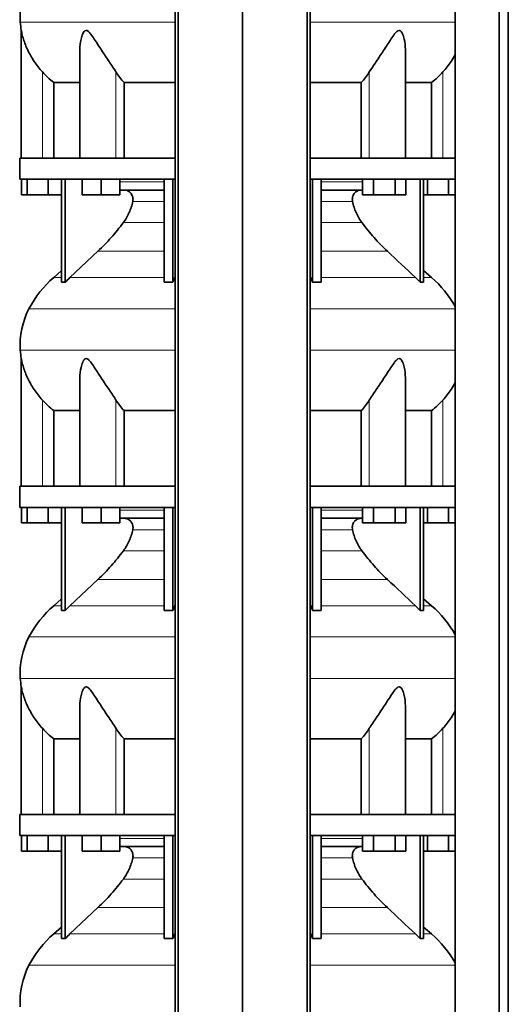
# Model space of a CAD drawing. Header units: millimetres. Extents: x 455 to 1347, y -2538 to 1816.
# Tile 25 of 33: x 462 to 775, y 29 to 659. Entities that reach past the tile are written whole.
import ezdxf

# ---------------------------------------------------------------- set-up
doc = ezdxf.new("R2010")
doc.units = ezdxf.units.MM
doc.layers.add('MID_344-6', color=7, linetype='Continuous')
doc.layers.add('VSI344_DIFFUSORE', color=7, linetype='Continuous')

# ---------------------------------------------------------------- blocks, each defined once
blk = doc.blocks.new('SE')
at = {"layer": 'MID_344-6', "color": 7, "linetype": 'Continuous', "lineweight": 35}
for p, q in [((561.78, 1023.07), (561.78, -268.93)), ((563.74, -268.93), (563.74, 1023.07)), ((604.98, -268.93), (604.98, 1023.07)), ((646.22, -268.93), (646.22, 1023.07)), ((648.19, 1023.07), (648.19, -268.93)), ((740.85, 1023.07), (740.85, -268.93)), ((768.99, -268.93), (768.99, 1023.07)), ((774.78, -268.93), (774.78, 1023.07)), ((740.78, 658.39), (740.78, 570.07)), ((740.78, 556.57), (740.78, 452.63)), ((740.78, 448.39), (740.78, 360.07)), ((740.78, 346.57), (740.78, 242.63)), ((740.78, 238.39), (740.78, 150.07)), ((740.78, 136.57), (740.78, 32.63))]:
    blk.add_line(p, q, dxfattribs=at)
at = {"layer": 'VSI344_DIFFUSORE', "color": 4, "linetype": 'Continuous', "lineweight": 9}
for p, q in [((462.85, 657.08), (561.78, 657.08)), ((648.19, 657.08), (740.78, 657.08)), ((476.98, 570.07), (476.98, 625.18)), ((524.02, 570.07), (524.02, 625.18)), ((685.95, 570.07), (685.95, 625.18)), ((732.98, 570.07), (732.98, 625.18)), ((526.47, 554.79), (554.76, 554.79)), ((655.21, 554.79), (681.64, 554.79)), ((554.76, 542.24), (534.76, 542.24)), ((675.21, 542.24), (655.21, 542.24)), ((528.74, 528.77), (554.76, 528.77)), ((655.21, 528.77), (681.22, 528.77)), ((512.49, 510.48), (554.76, 510.48)), ((655.21, 510.48), (697.47, 510.48)), ((489.27, 493.62), (484.19, 493.62)), ((494.57, 493.62), (554.76, 493.62)), ((561.54, 493.62), (561.78, 493.62)), ((648.19, 493.62), (648.42, 493.62)), ((715.4, 493.62), (655.21, 493.62)), ((720.69, 493.62), (725.78, 493.62)), ((561.78, 473.63), (468.41, 473.63)), ((740.78, 473.63), (648.19, 473.63)), ((462.85, 447.08), (561.78, 447.08)), ((648.19, 447.08), (740.78, 447.08)), ((476.98, 360.07), (476.98, 415.18)), ((524.02, 360.07), (524.02, 415.18)), ((685.95, 360.07), (685.95, 415.18)), ((732.98, 360.07), (732.98, 415.18)), ((526.47, 344.79), (554.76, 344.79)), ((655.21, 344.79), (681.64, 344.79)), ((554.76, 332.24), (534.76, 332.24)), ((675.21, 332.24), (655.21, 332.24)), ((528.74, 318.77), (554.76, 318.77)), ((655.21, 318.77), (681.22, 318.77)), ((512.49, 300.48), (554.76, 300.48)), ((655.21, 300.48), (697.47, 300.48)), ((489.27, 283.62), (484.19, 283.62)), ((494.57, 283.62), (554.76, 283.62)), ((561.54, 283.62), (561.78, 283.62)), ((648.19, 283.62), (648.42, 283.62)), ((715.4, 283.62), (655.21, 283.62)), ((720.69, 283.62), (725.78, 283.62)), ((561.78, 263.63), (468.41, 263.63)), ((740.78, 263.63), (648.19, 263.63)), ((462.85, 237.08), (561.78, 237.08)), ((648.19, 237.08), (740.78, 237.08)), ((476.98, 150.07), (476.98, 205.18)), ((524.02, 150.07), (524.02, 205.18)), ((685.95, 150.07), (685.95, 205.18)), ((732.98, 150.07), (732.98, 205.18)), ((526.47, 134.79), (554.76, 134.79)), ((655.21, 134.79), (681.64, 134.79)), ((554.76, 122.24), (534.76, 122.24)), ((675.21, 122.24), (655.21, 122.24)), ((528.74, 108.77), (554.76, 108.77)), ((655.21, 108.77), (681.22, 108.77)), ((512.49, 90.48), (554.76, 90.48)), ((655.21, 90.48), (697.47, 90.48)), ((484.19, 73.62), (489.27, 73.62)), ((494.57, 73.62), (554.76, 73.62)), ((561.54, 73.62), (561.78, 73.62)), ((648.19, 73.62), (648.42, 73.62)), ((715.4, 73.62), (655.21, 73.62)), ((720.69, 73.62), (725.78, 73.62)), ((561.78, 53.63), (468.41, 53.63)), ((740.78, 53.63), (648.19, 53.63))]:
    blk.add_line(p, q, dxfattribs=at)
at = {"layer": 'VSI344_DIFFUSORE', "color": 7, "linetype": 'Continuous', "lineweight": 35}
for p, q in [((463.48, 651.75), (463.48, 570.07)), ((500.97, 639.57), (500.97, 570.07)), ((708.99, 570.07), (708.99, 639.58)), ((484.24, 618.45), (500.97, 618.45)), ((484.24, 570.07), (484.24, 618.45)), ((529.15, 618.45), (561.78, 618.45)), ((529.15, 570.07), (529.15, 618.45)), ((648.19, 618.45), (680.82, 618.45)), ((680.82, 618.45), (680.82, 570.07)), ((708.99, 618.45), (725.73, 618.45)), ((725.73, 618.45), (725.73, 570.07)), ((561.78, 570.07), (462.48, 570.07)), ((462.48, 570.07), (462.48, 556.57)), ((740.84, 570.07), (648.19, 570.07)), ((740.84, 570.07), (740.84, 556.57)), ((561.78, 556.57), (462.48, 556.57)), ((463.6, 546.57), (463.6, 556.57)), ((467.19, 546.57), (467.19, 556.57)), ((480.57, 546.57), (480.57, 556.57)), ((489.27, 490.61), (489.27, 556.57)), ((491.57, 490.61), (491.57, 556.57)), ((502.47, 546.57), (502.47, 556.57)), ((514.47, 546.57), (514.47, 556.57)), ((526.47, 546.57), (526.47, 556.57)), ((554.76, 490.61), (554.76, 556.57)), ((560.3, 490.61), (560.3, 556.57)), ((740.84, 556.57), (648.19, 556.57)), ((649.66, 490.61), (649.66, 556.57)), ((655.21, 490.61), (655.21, 556.57)), ((681.64, 546.57), (681.64, 556.57)), ((688.56, 546.57), (688.56, 556.57)), ((702.42, 546.57), (702.42, 556.57)), ((709.35, 546.57), (709.35, 556.57)), ((718.4, 490.61), (718.4, 556.57)), ((720.69, 490.61), (720.69, 556.57)), ((723.19, 546.57), (723.19, 556.57)), ((736.57, 546.57), (736.57, 556.57)), ((554.76, 549.57), (526.47, 549.57)), ((681.64, 549.57), (655.21, 549.57)), ((467.19, 546.57), (463.6, 546.57)), ((480.57, 546.57), (467.19, 546.57)), ((489.27, 546.57), (480.57, 546.57)), ((514.47, 546.57), (502.47, 546.57)), ((526.47, 546.57), (514.47, 546.57)), ((688.56, 546.57), (681.64, 546.57)), ((702.42, 546.57), (688.56, 546.57)), ((709.35, 546.57), (702.42, 546.57)), ((723.19, 546.57), (720.69, 546.57)), ((736.57, 546.57), (723.19, 546.57)), ((740.78, 546.57), (736.57, 546.57)), ((512.49, 510.48), (494.57, 493.62)), ((489.27, 498.04), (484.19, 493.62)), ((725.78, 493.62), (720.69, 498.04)), ((560.3, 490.61), (561.54, 493.62)), ((715.4, 493.62), (718.4, 490.61)), ((554.76, 490.61), (560.3, 490.61)), ((718.4, 490.61), (720.69, 490.61)), ((463.48, 441.75), (463.48, 360.07)), ((500.97, 429.57), (500.97, 360.07)), ((708.99, 360.07), (708.99, 429.58)), ((484.24, 408.45), (500.97, 408.45)), ((484.24, 360.07), (484.24, 408.45)), ((529.15, 408.45), (561.78, 408.45)), ((529.15, 360.07), (529.15, 408.45)), ((648.19, 408.45), (680.82, 408.45)), ((680.82, 408.45), (680.82, 360.07)), ((708.99, 408.45), (725.73, 408.45)), ((725.73, 408.45), (725.73, 360.07)), ((561.78, 360.07), (462.48, 360.07)), ((462.48, 360.07), (462.48, 346.57)), ((740.84, 360.07), (648.19, 360.07)), ((740.84, 360.07), (740.84, 346.57)), ((561.78, 346.57), (462.48, 346.57)), ((463.6, 336.57), (463.6, 346.57)), ((467.19, 336.57), (467.19, 346.57)), ((480.57, 336.57), (480.57, 346.57)), ((489.27, 280.61), (489.27, 346.57)), ((491.57, 280.61), (491.57, 346.57)), ((502.47, 336.57), (502.47, 346.57)), ((514.47, 336.57), (514.47, 346.57)), ((526.47, 336.57), (526.47, 346.57)), ((554.76, 280.61), (554.76, 346.57)), ((560.3, 280.61), (560.3, 346.57)), ((740.84, 346.57), (648.19, 346.57)), ((649.66, 280.61), (649.66, 346.57)), ((655.21, 280.61), (655.21, 346.57)), ((681.64, 336.57), (681.64, 346.57)), ((688.56, 336.57), (688.56, 346.57)), ((702.42, 336.57), (702.42, 346.57)), ((709.35, 336.57), (709.35, 346.57)), ((718.4, 280.61), (718.4, 346.57)), ((720.69, 280.61), (720.69, 346.57)), ((723.19, 336.57), (723.19, 346.57)), ((736.57, 336.57), (736.57, 346.57)), ((467.19, 336.57), (463.6, 336.57)), ((480.57, 336.57), (467.19, 336.57)), ((489.27, 336.57), (480.57, 336.57)), ((514.47, 336.57), (502.47, 336.57)), ((526.47, 336.57), (514.47, 336.57)), ((554.76, 339.57), (526.47, 339.57)), ((681.64, 339.57), (655.21, 339.57)), ((688.56, 336.57), (681.64, 336.57)), ((702.42, 336.57), (688.56, 336.57)), ((709.35, 336.57), (702.42, 336.57)), ((723.19, 336.57), (720.69, 336.57)), ((736.57, 336.57), (723.19, 336.57)), ((740.78, 336.57), (736.57, 336.57)), ((512.49, 300.48), (494.57, 283.62)), ((489.27, 288.04), (484.19, 283.62)), ((560.3, 280.61), (561.54, 283.62)), ((715.4, 283.62), (718.4, 280.61)), ((725.78, 283.62), (720.69, 288.04)), ((554.76, 280.61), (560.3, 280.61)), ((718.4, 280.61), (720.69, 280.61)), ((463.48, 231.75), (463.48, 150.07)), ((500.97, 219.57), (500.97, 150.07)), ((708.99, 150.07), (708.99, 219.58)), ((484.24, 198.45), (500.97, 198.45)), ((484.24, 150.07), (484.24, 198.45)), ((529.15, 198.45), (561.78, 198.45)), ((529.15, 150.07), (529.15, 198.45)), ((648.19, 198.45), (680.82, 198.45)), ((680.82, 198.45), (680.82, 150.07)), ((708.99, 198.45), (725.73, 198.45)), ((725.73, 198.45), (725.73, 150.07)), ((561.78, 150.07), (462.48, 150.07)), ((462.48, 150.07), (462.48, 136.57)), ((740.84, 150.07), (648.19, 150.07)), ((740.84, 150.07), (740.84, 136.57)), ((561.78, 136.57), (462.48, 136.57)), ((463.6, 126.57), (463.6, 136.57)), ((467.19, 126.57), (467.19, 136.57)), ((480.57, 126.57), (480.57, 136.57)), ((489.27, 70.61), (489.27, 136.57)), ((491.57, 70.61), (491.57, 136.57)), ((502.47, 126.57), (502.47, 136.57)), ((514.47, 126.57), (514.47, 136.57)), ((526.47, 126.57), (526.47, 136.57)), ((554.76, 70.61), (554.76, 136.57)), ((560.3, 70.61), (560.3, 136.57)), ((740.84, 136.57), (648.19, 136.57)), ((649.66, 70.61), (649.66, 136.57)), ((655.21, 70.61), (655.21, 136.57)), ((681.64, 126.57), (681.64, 136.57)), ((688.56, 126.57), (688.56, 136.57)), ((702.42, 126.57), (702.42, 136.57)), ((709.35, 126.57), (709.35, 136.57)), ((718.4, 70.61), (718.4, 136.57)), ((720.69, 70.61), (720.69, 136.57)), ((723.19, 126.57), (723.19, 136.57)), ((736.57, 126.57), (736.57, 136.57)), ((467.19, 126.57), (463.6, 126.57)), ((480.57, 126.57), (467.19, 126.57)), ((489.27, 126.57), (480.57, 126.57)), ((514.47, 126.57), (502.47, 126.57)), ((526.47, 126.57), (514.47, 126.57)), ((554.76, 129.57), (526.47, 129.57)), ((681.64, 129.57), (655.21, 129.57)), ((688.56, 126.57), (681.64, 126.57)), ((702.42, 126.57), (688.56, 126.57)), ((709.35, 126.57), (702.42, 126.57)), ((723.19, 126.57), (720.69, 126.57)), ((736.57, 126.57), (723.19, 126.57)), ((740.78, 126.57), (736.57, 126.57)), ((512.49, 90.48), (494.57, 73.62)), ((489.27, 78.04), (484.19, 73.62)), ((725.78, 73.62), (720.69, 78.04)), ((554.76, 70.61), (560.3, 70.61)), ((560.3, 70.61), (561.54, 73.62)), ((715.4, 73.62), (718.4, 70.61)), ((718.4, 70.61), (720.69, 70.61))]:
    blk.add_line(p, q, dxfattribs=at)
for centre, radius, start, end in [((512.66, 660.51), 49.92, 152.41797, 183.94519), ((516.23, 660.76), 53.5, 183.94519, 189.68951), ((529.15, 441.9), 68.53, 131, 152.41797), ((680.81, 441.9), 68.53, 28.9585, 49), ((512.66, 450.51), 49.92, 152.41797, 183.94519), ((516.23, 450.76), 53.5, 183.94519, 189.68951), ((529.15, 231.9), 68.53, 131, 152.41797), ((680.81, 231.9), 68.53, 28.9585, 49), ((512.66, 240.51), 49.92, 152.41797, 183.94519), ((516.23, 240.76), 53.5, 183.94519, 189.68951), ((529.15, 21.9), 68.53, 131, 152.41797), ((680.81, 21.9), 68.53, 28.9585, 49), ((512.66, 30.51), 49.92, 152.41797, 183.94519)]:
    blk.add_arc(centre, radius, start, end, dxfattribs=at)
for points, knots in [([(476.98, 625.18), (475.04, 627.34), (473.31, 629.58), (470.19, 634.24), (468.83, 636.64), (466.55, 641.41), (465.61, 643.82), (464.51, 647.37), (464.19, 648.55), (463.82, 650.15), (463.71, 650.66), (463.54, 651.48), (463.48, 651.78), (463.48, 651.79)], [0, 0, 0, 0, 0.125, 0.125, 0.25, 0.25, 0.375, 0.375, 0.4375, 0.4375, 0.46875, 0.46875, 0.4987011, 0.4987011, 0.4987011, 0.4987011]), ([(524.02, 625.18), (522.65, 627.34), (521.14, 629.58), (518, 634.24), (516.4, 636.64), (513.25, 641.41), (511.7, 643.82), (509.35, 647.37), (508.56, 648.55), (507.3, 650.15), (506.86, 650.66), (505.91, 651.5), (505.37, 651.81), (504.36, 651.76), (503.92, 651.41), (503.24, 650.54), (502.97, 650.03), (502.26, 648.41), (501.93, 647.25), (501.2, 643.95), (500.97, 641.74), (500.97, 639.56)], [0, 0, 0, 0, 0.125, 0.125, 0.25, 0.25, 0.375, 0.375, 0.4375, 0.4375, 0.46875, 0.46875, 0.5, 0.5, 0.53125, 0.53125, 0.5625, 0.5625, 0.625, 0.625, 0.7389823, 0.7389823, 0.7389823, 0.7389823]), ([(708.99, 639.58), (708.99, 641.78), (708.77, 644), (708.01, 647.37), (707.67, 648.55), (706.94, 650.15), (706.66, 650.66), (705.95, 651.5), (705.49, 651.81), (704.46, 651.76), (703.93, 651.41), (703, 650.54), (702.57, 650.03), (701.32, 648.41), (700.54, 647.25), (698.21, 643.74), (696.65, 641.32), (693.51, 636.55), (691.94, 634.21), (688.84, 629.6), (687.31, 627.33), (685.95, 625.18)], [0.2596572, 0.2596572, 0.2596572, 0.2596572, 0.375, 0.375, 0.4375, 0.4375, 0.46875, 0.46875, 0.5, 0.5, 0.53125, 0.53125, 0.5625, 0.5625, 0.625, 0.625, 0.75, 0.75, 0.875, 0.875, 1, 1, 1, 1]), ([(740.84, 636.23), (740.04, 634.77), (739.17, 633.33), (736.67, 629.6), (734.91, 627.33), (732.98, 625.18)], [0.7976887, 0.7976887, 0.7976887, 0.7976887, 0.875, 0.875, 1, 1, 1, 1]), ([(534.76, 542.24), (534.85, 542.67), (534.9, 543.13), (534.9, 544.02), (534.85, 544.47), (534.71, 545.13), (534.65, 545.35), (534.52, 545.77), (534.44, 545.98), (534.16, 546.59), (533.94, 546.97), (533.56, 547.49), (533.42, 547.66), (533.12, 547.98), (532.97, 548.13), (532.64, 548.41), (532.48, 548.53), (532.13, 548.77), (531.94, 548.88), (531.38, 549.18), (530.99, 549.32), (530.38, 549.47), (530.18, 549.51), (529.76, 549.56), (529.56, 549.57), (529.35, 549.57)], [0, 0, 0, 0, 0.125, 0.125, 0.25, 0.25, 0.3125, 0.3125, 0.375, 0.375, 0.5, 0.5, 0.5625, 0.5625, 0.625, 0.625, 0.6875, 0.6875, 0.75, 0.75, 0.875, 0.875, 0.9375, 0.9375, 1, 1, 1, 1]), ([(675.21, 542.24), (675.11, 542.67), (675.07, 543.13), (675.07, 544.02), (675.11, 544.47), (675.25, 545.13), (675.31, 545.35), (675.45, 545.77), (675.53, 545.98), (675.8, 546.59), (676.02, 546.97), (676.41, 547.49), (676.55, 547.66), (676.84, 547.98), (677, 548.13), (677.32, 548.41), (677.49, 548.53), (677.84, 548.77), (678.02, 548.88), (678.59, 549.18), (678.98, 549.32), (679.58, 549.47), (679.79, 549.51), (680.2, 549.56), (680.41, 549.57), (680.62, 549.57)], [0, 0, 0, 0, 0.125, 0.125, 0.25, 0.25, 0.3125, 0.3125, 0.375, 0.375, 0.5, 0.5, 0.5625, 0.5625, 0.625, 0.625, 0.6875, 0.6875, 0.75, 0.75, 0.875, 0.875, 0.9375, 0.9375, 1, 1, 1, 1]), ([(528.74, 528.77), (530.2, 530.73), (531.44, 532.85), (532.97, 536.28), (533.41, 537.44), (534.18, 539.81), (534.5, 541.02), (534.76, 542.24)], [0, 0, 0, 0, 0.5, 0.5, 0.75, 0.75, 1, 1, 1, 1]), ([(681.22, 528.77), (679.77, 530.73), (678.53, 532.85), (677, 536.28), (676.55, 537.44), (675.79, 539.81), (675.46, 541.02), (675.21, 542.24)], [0, 0, 0, 0, 0.5, 0.5, 0.75, 0.75, 1, 1, 1, 1]), ([(512.49, 510.48), (515.43, 513.24), (518.26, 516.15), (523.72, 522.3), (526.31, 525.48), (528.74, 528.77)], [0, 0, 0, 0, 0.5, 0.5, 1, 1, 1, 1]), ([(697.47, 510.48), (694.54, 513.24), (691.7, 516.15), (686.24, 522.3), (683.66, 525.48), (681.22, 528.77)], [0, 0, 0, 0, 0.5, 0.5, 1, 1, 1, 1]), ([(476.98, 415.18), (475.04, 417.34), (473.31, 419.58), (470.19, 424.24), (468.83, 426.64), (466.55, 431.41), (465.61, 433.82), (464.51, 437.37), (464.19, 438.55), (463.82, 440.15), (463.71, 440.66), (463.54, 441.48), (463.48, 441.78), (463.48, 441.79)], [0, 0, 0, 0, 0.125, 0.125, 0.25, 0.25, 0.375, 0.375, 0.4375, 0.4375, 0.46875, 0.46875, 0.4987011, 0.4987011, 0.4987011, 0.4987011]), ([(524.02, 415.18), (522.65, 417.34), (521.14, 419.58), (518, 424.24), (516.4, 426.64), (513.25, 431.41), (511.7, 433.82), (509.35, 437.37), (508.56, 438.55), (507.3, 440.15), (506.86, 440.66), (505.91, 441.5), (505.37, 441.81), (504.36, 441.76), (503.92, 441.41), (503.24, 440.54), (502.97, 440.03), (502.26, 438.41), (501.93, 437.25), (501.2, 433.95), (500.97, 431.74), (500.97, 429.56)], [0, 0, 0, 0, 0.125, 0.125, 0.25, 0.25, 0.375, 0.375, 0.4375, 0.4375, 0.46875, 0.46875, 0.5, 0.5, 0.53125, 0.53125, 0.5625, 0.5625, 0.625, 0.625, 0.7389823, 0.7389823, 0.7389823, 0.7389823]), ([(708.99, 429.58), (708.99, 431.78), (708.77, 434), (708.01, 437.37), (707.67, 438.55), (706.94, 440.15), (706.66, 440.66), (705.95, 441.5), (705.49, 441.81), (704.46, 441.76), (703.93, 441.41), (703, 440.54), (702.57, 440.03), (701.32, 438.41), (700.54, 437.25), (698.21, 433.74), (696.65, 431.32), (693.51, 426.55), (691.94, 424.21), (688.84, 419.6), (687.31, 417.33), (685.95, 415.18)], [0.2596572, 0.2596572, 0.2596572, 0.2596572, 0.375, 0.375, 0.4375, 0.4375, 0.46875, 0.46875, 0.5, 0.5, 0.53125, 0.53125, 0.5625, 0.5625, 0.625, 0.625, 0.75, 0.75, 0.875, 0.875, 1, 1, 1, 1]), ([(740.84, 426.23), (740.04, 424.77), (739.17, 423.33), (736.67, 419.6), (734.91, 417.33), (732.98, 415.18)], [0.7976887, 0.7976887, 0.7976887, 0.7976887, 0.875, 0.875, 1, 1, 1, 1]), ([(534.76, 332.24), (534.85, 332.67), (534.9, 333.13), (534.9, 334.02), (534.85, 334.47), (534.71, 335.13), (534.65, 335.35), (534.52, 335.77), (534.44, 335.98), (534.16, 336.59), (533.94, 336.97), (533.56, 337.49), (533.42, 337.66), (533.12, 337.98), (532.97, 338.13), (532.64, 338.41), (532.48, 338.53), (532.13, 338.77), (531.94, 338.88), (531.38, 339.18), (530.99, 339.32), (530.38, 339.47), (530.18, 339.51), (529.76, 339.56), (529.56, 339.57), (529.35, 339.57)], [0, 0, 0, 0, 0.125, 0.125, 0.25, 0.25, 0.3125, 0.3125, 0.375, 0.375, 0.5, 0.5, 0.5625, 0.5625, 0.625, 0.625, 0.6875, 0.6875, 0.75, 0.75, 0.875, 0.875, 0.9375, 0.9375, 1, 1, 1, 1]), ([(675.21, 332.24), (675.11, 332.67), (675.07, 333.13), (675.07, 334.02), (675.11, 334.47), (675.25, 335.13), (675.31, 335.35), (675.45, 335.77), (675.53, 335.98), (675.8, 336.59), (676.02, 336.97), (676.41, 337.49), (676.55, 337.66), (676.84, 337.98), (677, 338.13), (677.32, 338.41), (677.49, 338.53), (677.84, 338.77), (678.02, 338.88), (678.59, 339.18), (678.98, 339.32), (679.58, 339.47), (679.79, 339.51), (680.2, 339.56), (680.41, 339.57), (680.62, 339.57)], [0, 0, 0, 0, 0.125, 0.125, 0.25, 0.25, 0.3125, 0.3125, 0.375, 0.375, 0.5, 0.5, 0.5625, 0.5625, 0.625, 0.625, 0.6875, 0.6875, 0.75, 0.75, 0.875, 0.875, 0.9375, 0.9375, 1, 1, 1, 1]), ([(528.74, 318.77), (530.2, 320.73), (531.44, 322.85), (532.97, 326.28), (533.41, 327.44), (534.18, 329.81), (534.5, 331.02), (534.76, 332.24)], [0, 0, 0, 0, 0.5, 0.5, 0.75, 0.75, 1, 1, 1, 1]), ([(681.22, 318.77), (679.77, 320.73), (678.53, 322.85), (677, 326.28), (676.55, 327.44), (675.79, 329.81), (675.46, 331.02), (675.21, 332.24)], [0, 0, 0, 0, 0.5, 0.5, 0.75, 0.75, 1, 1, 1, 1]), ([(512.49, 300.48), (515.43, 303.24), (518.26, 306.15), (523.72, 312.3), (526.31, 315.48), (528.74, 318.77)], [0, 0, 0, 0, 0.5, 0.5, 1, 1, 1, 1]), ([(697.47, 300.48), (694.54, 303.24), (691.7, 306.15), (686.24, 312.3), (683.66, 315.48), (681.22, 318.77)], [0, 0, 0, 0, 0.5, 0.5, 1, 1, 1, 1]), ([(476.98, 205.18), (475.04, 207.34), (473.31, 209.58), (470.19, 214.24), (468.83, 216.64), (466.55, 221.41), (465.61, 223.82), (464.51, 227.37), (464.19, 228.55), (463.82, 230.15), (463.71, 230.66), (463.54, 231.48), (463.48, 231.78), (463.48, 231.79)], [0, 0, 0, 0, 0.125, 0.125, 0.25, 0.25, 0.375, 0.375, 0.4375, 0.4375, 0.46875, 0.46875, 0.4987011, 0.4987011, 0.4987011, 0.4987011]), ([(524.02, 205.18), (522.65, 207.34), (521.14, 209.58), (518, 214.24), (516.4, 216.64), (513.25, 221.41), (511.7, 223.82), (509.35, 227.37), (508.56, 228.55), (507.3, 230.15), (506.86, 230.66), (505.91, 231.5), (505.37, 231.81), (504.36, 231.76), (503.92, 231.41), (503.24, 230.54), (502.97, 230.03), (502.26, 228.41), (501.93, 227.25), (501.2, 223.95), (500.97, 221.74), (500.97, 219.56)], [0, 0, 0, 0, 0.125, 0.125, 0.25, 0.25, 0.375, 0.375, 0.4375, 0.4375, 0.46875, 0.46875, 0.5, 0.5, 0.53125, 0.53125, 0.5625, 0.5625, 0.625, 0.625, 0.7389823, 0.7389823, 0.7389823, 0.7389823]), ([(708.99, 219.58), (708.99, 221.78), (708.77, 224), (708.01, 227.37), (707.67, 228.55), (706.94, 230.15), (706.66, 230.66), (705.95, 231.5), (705.49, 231.81), (704.46, 231.76), (703.93, 231.41), (703, 230.54), (702.57, 230.03), (701.32, 228.41), (700.54, 227.25), (698.21, 223.74), (696.65, 221.32), (693.51, 216.55), (691.94, 214.21), (688.84, 209.6), (687.31, 207.33), (685.95, 205.18)], [0.2596572, 0.2596572, 0.2596572, 0.2596572, 0.375, 0.375, 0.4375, 0.4375, 0.46875, 0.46875, 0.5, 0.5, 0.53125, 0.53125, 0.5625, 0.5625, 0.625, 0.625, 0.75, 0.75, 0.875, 0.875, 1, 1, 1, 1]), ([(740.84, 216.23), (740.04, 214.77), (739.17, 213.33), (736.67, 209.6), (734.91, 207.33), (732.98, 205.18)], [0.7976887, 0.7976887, 0.7976887, 0.7976887, 0.875, 0.875, 1, 1, 1, 1]), ([(534.76, 122.24), (534.85, 122.67), (534.9, 123.13), (534.9, 124.02), (534.85, 124.47), (534.71, 125.13), (534.65, 125.35), (534.52, 125.77), (534.44, 125.98), (534.16, 126.59), (533.94, 126.97), (533.56, 127.49), (533.42, 127.66), (533.12, 127.98), (532.97, 128.13), (532.64, 128.41), (532.48, 128.53), (532.13, 128.77), (531.94, 128.88), (531.38, 129.18), (530.99, 129.32), (530.38, 129.47), (530.18, 129.51), (529.76, 129.56), (529.56, 129.57), (529.35, 129.57)], [0, 0, 0, 0, 0.125, 0.125, 0.25, 0.25, 0.3125, 0.3125, 0.375, 0.375, 0.5, 0.5, 0.5625, 0.5625, 0.625, 0.625, 0.6875, 0.6875, 0.75, 0.75, 0.875, 0.875, 0.9375, 0.9375, 1, 1, 1, 1]), ([(675.21, 122.24), (675.11, 122.67), (675.07, 123.13), (675.07, 124.02), (675.11, 124.47), (675.25, 125.13), (675.31, 125.35), (675.45, 125.77), (675.53, 125.98), (675.8, 126.59), (676.02, 126.97), (676.41, 127.49), (676.55, 127.66), (676.84, 127.98), (677, 128.13), (677.32, 128.41), (677.49, 128.53), (677.84, 128.77), (678.02, 128.88), (678.59, 129.18), (678.98, 129.32), (679.58, 129.47), (679.79, 129.51), (680.2, 129.56), (680.41, 129.57), (680.62, 129.57)], [0, 0, 0, 0, 0.125, 0.125, 0.25, 0.25, 0.3125, 0.3125, 0.375, 0.375, 0.5, 0.5, 0.5625, 0.5625, 0.625, 0.625, 0.6875, 0.6875, 0.75, 0.75, 0.875, 0.875, 0.9375, 0.9375, 1, 1, 1, 1]), ([(528.74, 108.77), (530.2, 110.73), (531.44, 112.85), (532.97, 116.28), (533.41, 117.44), (534.18, 119.81), (534.5, 121.02), (534.76, 122.24)], [0, 0, 0, 0, 0.5, 0.5, 0.75, 0.75, 1, 1, 1, 1]), ([(681.22, 108.77), (679.77, 110.73), (678.53, 112.85), (677, 116.28), (676.55, 117.44), (675.79, 119.81), (675.46, 121.02), (675.21, 122.24)], [0, 0, 0, 0, 0.5, 0.5, 0.75, 0.75, 1, 1, 1, 1]), ([(512.49, 90.48), (515.43, 93.24), (518.26, 96.15), (523.72, 102.3), (526.31, 105.48), (528.74, 108.77)], [0, 0, 0, 0, 0.5, 0.5, 1, 1, 1, 1]), ([(697.47, 90.48), (694.54, 93.24), (691.7, 96.15), (686.24, 102.3), (683.66, 105.48), (681.22, 108.77)], [0, 0, 0, 0, 0.5, 0.5, 1, 1, 1, 1])]:
    blk.add_open_spline(points, degree=3, knots=knots, dxfattribs=at)
for points in [[(484.24, 618.45), (481.61, 620.47), (479.19, 622.71), (476.98, 625.18)], [(529.15, 618.45), (527.29, 620.47), (525.58, 622.71), (524.02, 625.18)], [(685.95, 625.18), (684.38, 622.71), (682.68, 620.47), (680.82, 618.45)], [(732.98, 625.18), (730.77, 622.71), (728.36, 620.47), (725.73, 618.45)], [(697.47, 510.48), (703.45, 504.86), (709.42, 499.24), (715.4, 493.62)], [(494.57, 493.62), (493.54, 492.65), (492.54, 491.65), (491.57, 490.61)], [(561.54, 493.62), (561.62, 493.8), (561.7, 493.97), (561.78, 494.15)], [(648.42, 493.62), (648.35, 493.8), (648.27, 493.97), (648.19, 494.15)], [(649.66, 490.61), (649.26, 491.65), (648.85, 492.65), (648.42, 493.62)], [(491.57, 490.61), (490.81, 490.66), (490.04, 490.66), (489.27, 490.61)], [(655.21, 490.61), (653.36, 490.66), (651.51, 490.66), (649.66, 490.61)], [(740.78, 452.63), (740.79, 450.44), (740.79, 449.16), (740.78, 448.8)], [(484.24, 408.45), (481.61, 410.47), (479.19, 412.71), (476.98, 415.18)], [(529.15, 408.45), (527.29, 410.47), (525.58, 412.71), (524.02, 415.18)], [(685.95, 415.18), (684.38, 412.71), (682.68, 410.47), (680.82, 408.45)], [(732.98, 415.18), (730.77, 412.71), (728.36, 410.47), (725.73, 408.45)], [(697.47, 300.48), (703.45, 294.86), (709.42, 289.24), (715.4, 283.62)], [(494.57, 283.62), (493.54, 282.65), (492.54, 281.65), (491.57, 280.61)], [(561.54, 283.62), (561.62, 283.8), (561.7, 283.97), (561.78, 284.15)], [(648.42, 283.62), (648.35, 283.8), (648.27, 283.97), (648.19, 284.15)], [(649.66, 280.61), (649.26, 281.65), (648.85, 282.65), (648.42, 283.62)], [(491.57, 280.61), (490.81, 280.66), (490.04, 280.66), (489.27, 280.61)], [(655.21, 280.61), (653.36, 280.66), (651.51, 280.66), (649.66, 280.61)], [(740.78, 242.63), (740.79, 240.44), (740.79, 239.16), (740.78, 238.8)], [(484.24, 198.45), (481.61, 200.47), (479.19, 202.71), (476.98, 205.18)], [(529.15, 198.45), (527.29, 200.47), (525.58, 202.71), (524.02, 205.18)], [(685.95, 205.18), (684.38, 202.71), (682.68, 200.47), (680.82, 198.45)], [(732.98, 205.18), (730.77, 202.71), (728.36, 200.47), (725.73, 198.45)], [(697.47, 90.48), (703.45, 84.86), (709.42, 79.24), (715.4, 73.62)], [(491.57, 70.61), (490.81, 70.66), (490.04, 70.66), (489.27, 70.61)], [(494.57, 73.62), (493.54, 72.65), (492.54, 71.65), (491.57, 70.61)], [(561.54, 73.62), (561.62, 73.8), (561.7, 73.97), (561.78, 74.15)], [(648.42, 73.62), (648.35, 73.8), (648.27, 73.97), (648.19, 74.15)], [(649.66, 70.61), (649.26, 71.65), (648.85, 72.65), (648.42, 73.62)], [(655.21, 70.61), (653.36, 70.66), (651.51, 70.66), (649.66, 70.61)], [(740.78, 32.63), (740.79, 30.44), (740.79, 29.16), (740.78, 28.8)]]:
    blk.add_open_spline(points, degree=3, dxfattribs=at)

msp = doc.modelspace()

# ---------------------------------------------------------------- block references
msp.add_blockref('SE', (0, 0))

doc.saveas('drawing.dxf')
